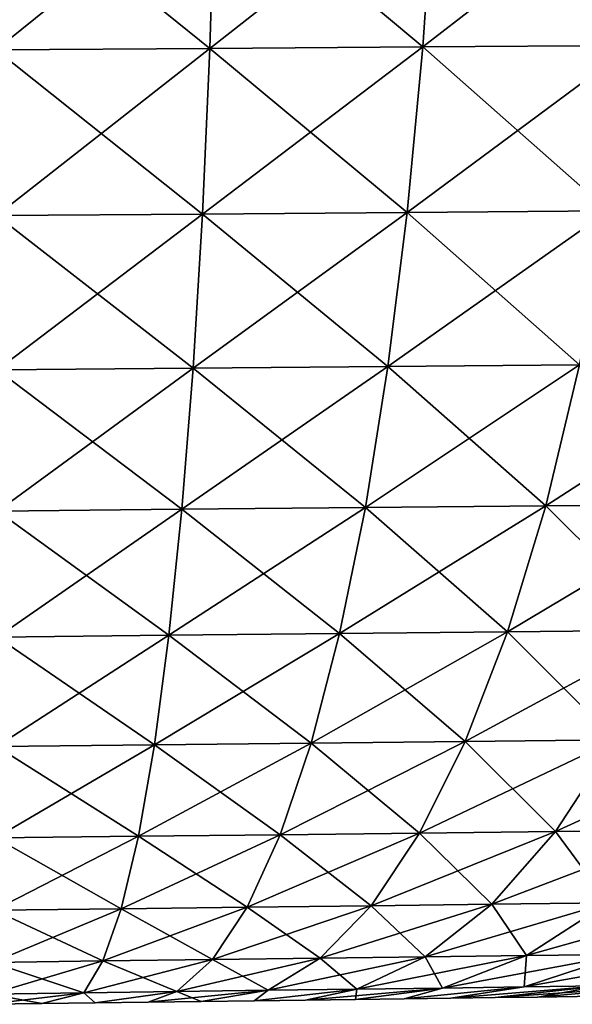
# Model space of a CAD drawing. Header units: metres. Extents: x -2 to 78, y -85 to 85.
# Tile 64 of 256: x 30.037 to 30.365, y -70.777 to -70.194. Entities that reach past the tile are written whole.
import ezdxf

# ---------------------------------------------------------------- set-up
doc = ezdxf.new("R2010")
doc.units = ezdxf.units.M
doc.layers.add('solid_20004802', color=7, linetype='CONTINUOUS')

msp = doc.modelspace()

# ---------------------------------------------------------------- linework, layer by layer
at = {"layer": 'solid_20004802'}
for points in [[(30.152645, -70.106819, -2.712853), (30.022383, -70.21151, -2.677953), (30.021587, -70.107666, -2.721016)], [(30.149521, -70.210617, 2.670019), (30.152645, -70.106819, 2.712853), (30.021587, -70.107666, 2.721016)], [(30.149521, -70.210617, 2.670019), (30.021587, -70.107666, 2.721016), (30.022383, -70.21151, 2.677953)], [(30.152645, -70.106819, -2.712853), (30.149521, -70.210617, -2.670019), (30.022383, -70.21151, -2.677953)], [(30.282896, -70.105988, -2.692765), (30.275871, -70.209709, -2.650465), (30.149521, -70.210617, -2.670019)], [(30.152645, -70.106819, -2.712853), (30.282896, -70.105988, -2.692765), (30.149521, -70.210617, -2.670019)], [(30.149521, -70.210617, 2.670019), (30.275871, -70.209709, 2.650465), (30.152645, -70.106819, 2.712853)], [(30.275871, -70.209709, 2.650465), (30.282896, -70.105988, 2.692765), (30.152645, -70.106819, 2.712853)], [(30.411055, -70.105164, -2.660934), (30.400183, -70.208824, -2.619521), (30.275871, -70.209709, -2.650465)], [(30.282896, -70.105988, -2.692765), (30.411055, -70.105164, -2.660934), (30.275871, -70.209709, -2.650465)], [(30.275871, -70.209709, 2.650465), (30.400183, -70.208824, 2.619521), (30.282896, -70.105988, 2.692765)], [(30.400183, -70.208824, 2.619521), (30.411055, -70.105164, 2.660934), (30.282896, -70.105988, 2.692765)], [(30.149521, -70.210617, -2.670019), (30.022957, -70.309769, -2.623572), (30.022383, -70.21151, -2.677953)], [(30.145144, -70.308792, 2.615871), (30.149521, -70.210617, 2.670019), (30.022383, -70.21151, 2.677953)], [(30.145144, -70.308792, 2.615871), (30.022383, -70.21151, 2.677953), (30.022957, -70.309769, 2.623572)], [(30.149521, -70.210617, -2.670019), (30.145144, -70.308792, -2.615871), (30.022957, -70.309769, -2.623572)], [(30.275871, -70.209709, -2.650465), (30.266569, -70.307838, -2.597028), (30.145144, -70.308792, -2.615871)], [(30.149521, -70.210617, -2.670019), (30.275871, -70.209709, -2.650465), (30.145144, -70.308792, -2.615871)], [(30.145144, -70.308792, 2.615871), (30.266569, -70.307838, 2.597028), (30.149521, -70.210617, 2.670019)], [(30.266569, -70.307838, 2.597028), (30.275871, -70.209709, 2.650465), (30.149521, -70.210617, 2.670019)], [(30.400183, -70.208824, -2.619521), (30.38603, -70.306892, -2.567241), (30.266569, -70.307838, -2.597028)], [(30.275871, -70.209709, -2.650465), (30.400183, -70.208824, -2.619521), (30.266569, -70.307838, -2.597028)], [(30.266569, -70.307838, 2.597028), (30.38603, -70.306892, 2.567241), (30.275871, -70.209709, 2.650465)], [(30.38603, -70.306892, 2.567241), (30.400183, -70.208824, 2.619521), (30.275871, -70.209709, 2.650465)], [(30.38603, -70.306892, -2.567241), (30.368811, -70.398254, -2.504856), (30.255133, -70.399231, -2.533236)], [(30.266569, -70.307838, -2.597028), (30.38603, -70.306892, -2.567241), (30.255133, -70.399231, -2.533236)], [(30.368811, -70.398254, 2.504856), (30.38603, -70.306892, 2.567241), (30.266569, -70.307838, 2.597028)], [(30.145144, -70.308792, -2.615871), (30.023304, -70.401237, -2.558569), (30.022957, -70.309769, -2.623572)], [(30.139582, -70.400223, 2.551203), (30.145144, -70.308792, 2.615871), (30.022957, -70.309769, 2.623572)], [(30.139582, -70.400223, 2.551203), (30.022957, -70.309769, 2.623572), (30.023304, -70.401237, 2.558569)], [(30.145144, -70.308792, -2.615871), (30.139582, -70.400223, -2.551203), (30.023304, -70.401237, -2.558569)], [(30.266569, -70.307838, -2.597028), (30.255133, -70.399231, -2.533236), (30.139582, -70.400223, -2.551203)], [(30.145144, -70.308792, -2.615871), (30.266569, -70.307838, -2.597028), (30.139582, -70.400223, -2.551203)], [(30.139582, -70.400223, 2.551203), (30.255133, -70.399231, 2.533236), (30.145144, -70.308792, 2.615871)], [(30.255133, -70.399231, 2.533236), (30.266569, -70.307838, 2.597028), (30.145144, -70.308792, 2.615871)], [(30.255133, -70.399231, 2.533236), (30.368811, -70.398254, 2.504856), (30.266569, -70.307838, 2.597028)], [(30.139582, -70.400223, -2.551203), (30.023418, -70.484825, -2.483758), (30.023304, -70.401237, -2.558569)], [(30.132904, -70.483803, 2.476821), (30.139582, -70.400223, 2.551203), (30.023304, -70.401237, 2.558569)], [(30.139582, -70.400223, -2.551203), (30.132904, -70.483803, -2.476821), (30.023418, -70.484825, -2.483758)], [(30.255133, -70.399231, -2.533236), (30.241703, -70.482788, -2.459883), (30.132904, -70.483803, -2.476821)], [(30.139582, -70.400223, -2.551203), (30.255133, -70.399231, -2.533236), (30.132904, -70.483803, -2.476821)], [(30.132904, -70.483803, 2.476821), (30.241703, -70.482788, 2.459883), (30.139582, -70.400223, 2.551203)], [(30.241703, -70.482788, 2.459883), (30.255133, -70.399231, 2.533236), (30.139582, -70.400223, 2.551203)], [(30.368811, -70.398254, -2.504856), (30.348736, -70.481789, -2.433141), (30.241703, -70.482788, -2.459883)], [(30.255133, -70.399231, -2.533236), (30.368811, -70.398254, -2.504856), (30.241703, -70.482788, -2.459883)], [(30.241703, -70.482788, 2.459883), (30.348736, -70.481789, 2.433141), (30.255133, -70.399231, 2.533236)], [(30.348736, -70.481789, 2.433141), (30.368811, -70.398254, 2.504856), (30.255133, -70.399231, 2.533236)], [(30.479473, -70.397301, -2.466269), (30.452927, -70.48082, -2.396791), (30.348736, -70.481789, -2.433141)], [(30.368811, -70.398254, -2.504856), (30.479473, -70.397301, -2.466269), (30.348736, -70.481789, -2.433141)], [(30.348736, -70.481789, 2.433141), (30.452927, -70.48082, 2.396791), (30.368811, -70.398254, 2.504856)], [(30.132904, -70.483803, 2.476821), (30.023304, -70.401237, 2.558569), (30.023418, -70.484825, 2.483758)], [(30.348736, -70.481789, -2.433141), (30.326036, -70.55645, -2.35292), (30.226433, -70.557449, -2.377812)], [(30.241703, -70.482788, -2.459883), (30.348736, -70.481789, -2.433141), (30.226433, -70.557449, -2.377812)], [(30.326036, -70.55645, 2.35292), (30.348736, -70.481789, 2.433141), (30.241703, -70.482788, 2.459883)], [(30.452927, -70.48082, -2.396791), (30.422993, -70.555473, -2.319088), (30.326036, -70.55645, -2.35292)], [(30.348736, -70.481789, -2.433141), (30.452927, -70.48082, -2.396791), (30.326036, -70.55645, -2.35292)], [(30.326036, -70.55645, 2.35292), (30.422993, -70.555473, 2.319088), (30.348736, -70.481789, 2.433141)], [(30.422993, -70.555473, 2.319088), (30.452927, -70.48082, 2.396791), (30.348736, -70.481789, 2.433141)], [(30.132904, -70.483803, -2.476821), (30.0233, -70.559509, -2.400059), (30.023418, -70.484825, -2.483758)], [(30.132904, -70.483803, -2.476821), (30.125187, -70.558464, -2.393581), (30.0233, -70.559509, -2.400059)], [(30.125187, -70.558464, 2.393581), (30.023418, -70.484825, 2.483758), (30.0233, -70.559509, 2.400059)], [(30.125187, -70.558464, 2.393581), (30.132904, -70.483803, 2.476821), (30.023418, -70.484825, 2.483758)], [(30.241703, -70.482788, -2.459883), (30.226433, -70.557449, -2.377812), (30.125187, -70.558464, -2.393581)], [(30.132904, -70.483803, -2.476821), (30.241703, -70.482788, -2.459883), (30.125187, -70.558464, -2.393581)], [(30.125187, -70.558464, 2.393581), (30.226433, -70.557449, 2.377812), (30.132904, -70.483803, 2.476821)], [(30.226433, -70.557449, 2.377812), (30.241703, -70.482788, 2.459883), (30.132904, -70.483803, 2.476821)], [(30.226433, -70.557449, 2.377812), (30.326036, -70.55645, 2.35292), (30.241703, -70.482788, 2.459883)], [(30.125187, -70.558464, -2.393581), (30.022951, -70.624374, -2.308486), (30.0233, -70.559509, -2.400059)], [(30.125187, -70.558464, -2.393581), (30.116528, -70.623352, -2.302543), (30.022951, -70.624374, -2.308486)], [(30.116528, -70.623352, 2.302543), (30.125187, -70.558464, 2.393581), (30.0233, -70.559509, 2.400059)], [(30.226433, -70.557449, -2.377812), (30.209517, -70.622353, -2.288067), (30.116528, -70.623352, -2.302543)], [(30.125187, -70.558464, -2.393581), (30.226433, -70.557449, -2.377812), (30.116528, -70.623352, -2.302543)], [(30.116528, -70.623352, 2.302543), (30.209517, -70.622353, 2.288067), (30.125187, -70.558464, 2.393581)], [(30.209517, -70.622353, 2.288067), (30.226433, -70.557449, 2.377812), (30.125187, -70.558464, 2.393581)], [(30.326036, -70.55645, -2.35292), (30.300999, -70.621368, -2.265211), (30.209517, -70.622353, -2.288067)], [(30.226433, -70.557449, -2.377812), (30.326036, -70.55645, -2.35292), (30.209517, -70.622353, -2.288067)], [(30.209517, -70.622353, 2.288067), (30.300999, -70.621368, 2.265211), (30.226433, -70.557449, 2.377812)], [(30.300999, -70.621368, 2.265211), (30.326036, -70.55645, 2.35292), (30.226433, -70.557449, 2.377812)], [(30.422993, -70.555473, -2.319088), (30.390053, -70.620407, -2.234144), (30.300999, -70.621368, -2.265211)], [(30.326036, -70.55645, -2.35292), (30.422993, -70.555473, -2.319088), (30.300999, -70.621368, -2.265211)], [(30.300999, -70.621368, 2.265211), (30.390053, -70.620407, 2.234144), (30.326036, -70.55645, 2.35292)], [(30.390053, -70.620407, 2.234144), (30.422993, -70.555473, 2.319088), (30.326036, -70.55645, 2.35292)], [(30.116528, -70.623352, 2.302543), (30.0233, -70.559509, 2.400059), (30.022951, -70.624374, 2.308486)], [(30.209517, -70.622353, -2.288067), (30.191162, -70.676682, -2.191739), (30.107033, -70.677643, -2.204817)], [(30.116528, -70.623352, -2.302543), (30.209517, -70.622353, -2.288067), (30.107033, -70.677643, -2.204817)], [(30.191162, -70.676682, 2.191739), (30.209517, -70.622353, 2.288067), (30.116528, -70.623352, 2.302543)], [(30.300999, -70.621368, -2.265211), (30.27393, -70.675735, -2.17108), (30.191162, -70.676682, -2.191739)], [(30.209517, -70.622353, -2.288067), (30.300999, -70.621368, -2.265211), (30.191162, -70.676682, -2.191739)], [(30.191162, -70.676682, 2.191739), (30.27393, -70.675735, 2.17108), (30.209517, -70.622353, 2.288067)], [(30.27393, -70.675735, 2.17108), (30.300999, -70.621368, 2.265211), (30.209517, -70.622353, 2.288067)], [(30.390053, -70.620407, -2.234144), (30.354504, -70.67482, -2.14299), (30.27393, -70.675735, -2.17108)], [(30.300999, -70.621368, -2.265211), (30.390053, -70.620407, -2.234144), (30.27393, -70.675735, -2.17108)], [(30.27393, -70.675735, 2.17108), (30.354504, -70.67482, 2.14299), (30.300999, -70.621368, 2.265211)], [(30.354504, -70.67482, 2.14299), (30.390053, -70.620407, 2.234144), (30.300999, -70.621368, 2.265211)], [(30.475777, -70.619484, -2.195053), (30.432068, -70.673927, -2.10764), (30.354504, -70.67482, -2.14299)], [(30.390053, -70.620407, -2.234144), (30.475777, -70.619484, -2.195053), (30.354504, -70.67482, -2.14299)], [(30.354504, -70.67482, 2.14299), (30.432068, -70.673927, 2.10764), (30.390053, -70.620407, 2.234144)], [(30.116528, -70.623352, -2.302543), (30.022373, -70.678604, -2.210152), (30.022951, -70.624374, -2.308486)], [(30.116528, -70.623352, -2.302543), (30.107033, -70.677643, -2.204817), (30.022373, -70.678604, -2.210152)], [(30.107033, -70.677643, 2.204817), (30.022951, -70.624374, 2.308486), (30.022373, -70.678604, 2.210152)], [(30.107033, -70.677643, 2.204817), (30.116528, -70.623352, 2.302543), (30.022951, -70.624374, 2.308486)], [(30.107033, -70.677643, 2.204817), (30.191162, -70.676682, 2.191739), (30.116528, -70.623352, 2.302543)], [(30.354504, -70.67482, -2.14299), (30.31675, -70.717903, -2.046668), (30.245136, -70.718773, -2.071603)], [(30.27393, -70.675735, -2.17108), (30.354504, -70.67482, -2.14299), (30.245136, -70.718773, -2.071603)], [(30.31675, -70.717903, 2.046668), (30.354504, -70.67482, 2.14299), (30.27393, -70.675735, 2.17108)], [(30.432068, -70.673927, -2.10764), (30.385695, -70.717072, -2.015276), (30.31675, -70.717903, -2.046668)], [(30.354504, -70.67482, -2.14299), (30.432068, -70.673927, -2.10764), (30.31675, -70.717903, -2.046668)], [(30.31675, -70.717903, 2.046668), (30.385695, -70.717072, 2.015276), (30.354504, -70.67482, 2.14299)], [(30.385695, -70.717072, 2.015276), (30.432068, -70.673927, 2.10764), (30.354504, -70.67482, 2.14299)], [(30.107033, -70.677643, -2.204817), (30.021574, -70.721512, -2.106245), (30.022373, -70.678604, -2.210152)], [(30.107033, -70.677643, -2.204817), (30.096809, -70.720558, -2.101523), (30.021574, -70.721512, -2.106245)], [(30.096809, -70.720558, 2.101523), (30.022373, -70.678604, 2.210152), (30.021574, -70.721512, 2.106245)], [(30.096809, -70.720558, 2.101523), (30.107033, -70.677643, 2.204817), (30.022373, -70.678604, 2.210152)], [(30.191162, -70.676682, -2.191739), (30.171576, -70.719658, -2.089933), (30.096809, -70.720558, -2.101523)], [(30.107033, -70.677643, -2.204817), (30.191162, -70.676682, -2.191739), (30.096809, -70.720558, -2.101523)], [(30.096809, -70.720558, 2.101523), (30.171576, -70.719658, 2.089933), (30.107033, -70.677643, 2.204817)], [(30.171576, -70.719658, 2.089933), (30.191162, -70.676682, 2.191739), (30.107033, -70.677643, 2.204817)], [(30.27393, -70.675735, -2.17108), (30.245136, -70.718773, -2.071603), (30.171576, -70.719658, -2.089933)], [(30.191162, -70.676682, -2.191739), (30.27393, -70.675735, -2.17108), (30.171576, -70.719658, -2.089933)], [(30.171576, -70.719658, 2.089933), (30.245136, -70.718773, 2.071603), (30.191162, -70.676682, 2.191739)], [(30.245136, -70.718773, 2.071603), (30.27393, -70.675735, 2.17108), (30.191162, -70.676682, 2.191739)], [(30.245136, -70.718773, 2.071603), (30.31675, -70.717903, 2.046668), (30.27393, -70.675735, 2.17108)], [(30.096809, -70.720558, -2.101523), (30.020565, -70.752502, -1.998119), (30.021574, -70.721512, -2.106245)], [(30.096809, -70.720558, -2.101523), (30.085993, -70.751541, -1.99404), (30.020565, -70.752502, -1.998119)], [(30.085993, -70.751541, 1.99404), (30.021574, -70.721512, 2.106245), (30.020565, -70.752502, 1.998119)], [(30.085993, -70.751541, 1.99404), (30.096809, -70.720558, 2.101523), (30.021574, -70.721512, 2.106245)], [(30.171576, -70.719658, -2.089933), (30.15102, -70.750725, -1.984003), (30.085993, -70.751541, -1.99404)], [(30.096809, -70.720558, -2.101523), (30.171576, -70.719658, -2.089933), (30.085993, -70.751541, -1.99404)], [(30.085993, -70.751541, 1.99404), (30.15102, -70.750725, 1.984003), (30.096809, -70.720558, 2.101523)], [(30.15102, -70.750725, 1.984003), (30.171576, -70.719658, 2.089933), (30.096809, -70.720558, 2.101523)], [(30.245136, -70.718773, -2.071603), (30.215, -70.749924, -1.968104), (30.15102, -70.750725, -1.984003)], [(30.171576, -70.719658, -2.089933), (30.245136, -70.718773, -2.071603), (30.15102, -70.750725, -1.984003)], [(30.15102, -70.750725, 1.984003), (30.215, -70.749924, 1.968104), (30.171576, -70.719658, 2.089933)], [(30.215, -70.749924, 1.968104), (30.245136, -70.718773, 2.071603), (30.171576, -70.719658, 2.089933)], [(30.31675, -70.717903, -2.046668), (30.277294, -70.749138, -1.946456), (30.215, -70.749924, -1.968104)], [(30.245136, -70.718773, -2.071603), (30.31675, -70.717903, -2.046668), (30.215, -70.749924, -1.968104)], [(30.215, -70.749924, 1.968104), (30.277294, -70.749138, 1.946456), (30.245136, -70.718773, 2.071603)], [(30.277294, -70.749138, 1.946456), (30.31675, -70.717903, 2.046668), (30.245136, -70.718773, 2.071603)], [(30.385695, -70.717072, -2.015276), (30.337275, -70.748383, -1.919188), (30.277294, -70.749138, -1.946456)], [(30.31675, -70.717903, -2.046668), (30.385695, -70.717072, -2.015276), (30.277294, -70.749138, -1.946456)], [(30.277294, -70.749138, 1.946456), (30.337275, -70.748383, 1.919188), (30.31675, -70.717903, 2.046668)], [(30.337275, -70.748383, 1.919188), (30.385695, -70.717072, 2.015276), (30.31675, -70.717903, 2.046668)], [(30.451405, -70.716278, -1.977722), (30.394447, -70.747665, -1.886555), (30.337275, -70.748383, -1.919188)], [(30.385695, -70.717072, -2.015276), (30.451405, -70.716278, -1.977722), (30.337275, -70.748383, -1.919188)], [(30.337275, -70.748383, 1.919188), (30.394447, -70.747665, 1.886555), (30.385695, -70.717072, 2.015276)], [(30.15102, -70.750725, -1.984003), (30.129805, -70.769615, -1.875554), (30.074751, -70.770325, -1.883996)], [(30.085993, -70.751541, -1.99404), (30.15102, -70.750725, -1.984003), (30.074751, -70.770325, -1.883996)], [(30.129805, -70.769615, 1.875554), (30.15102, -70.750725, 1.984003), (30.085993, -70.751541, 1.99404)], [(30.215, -70.749924, -1.968104), (30.183979, -70.768913, -1.862146), (30.129805, -70.769615, -1.875554)], [(30.15102, -70.750725, -1.984003), (30.215, -70.749924, -1.968104), (30.129805, -70.769615, -1.875554)], [(30.129805, -70.769615, 1.875554), (30.183979, -70.768913, 1.862146), (30.15102, -70.750725, 1.984003)], [(30.183979, -70.768913, 1.862146), (30.215, -70.749924, 1.968104), (30.15102, -70.750725, 1.984003)], [(30.277294, -70.749138, -1.946456), (30.236732, -70.768227, -1.843866), (30.183979, -70.768913, -1.862146)], [(30.215, -70.749924, -1.968104), (30.277294, -70.749138, -1.946456), (30.183979, -70.768913, -1.862146)], [(30.183979, -70.768913, 1.862146), (30.236732, -70.768227, 1.843866), (30.215, -70.749924, 1.968104)], [(30.236732, -70.768227, 1.843866), (30.277294, -70.749138, 1.946456), (30.215, -70.749924, 1.968104)], [(30.337275, -70.748383, -1.919188), (30.287539, -70.76757, -1.820823), (30.236732, -70.768227, -1.843866)], [(30.277294, -70.749138, -1.946456), (30.337275, -70.748383, -1.919188), (30.236732, -70.768227, -1.843866)], [(30.236732, -70.768227, 1.843866), (30.287539, -70.76757, 1.820823), (30.277294, -70.749138, 1.946456)], [(30.287539, -70.76757, 1.820823), (30.337275, -70.748383, 1.919188), (30.277294, -70.749138, 1.946456)], [(30.394447, -70.747665, -1.886555), (30.335974, -70.766937, -1.793231), (30.287539, -70.76757, -1.820823)], [(30.337275, -70.748383, -1.919188), (30.394447, -70.747665, -1.886555), (30.287539, -70.76757, -1.820823)], [(30.287539, -70.76757, 1.820823), (30.335974, -70.766937, 1.793231), (30.337275, -70.748383, 1.919188)], [(30.448385, -70.746986, -1.848877), (30.381678, -70.76635, -1.76136), (30.335974, -70.766937, -1.793231)], [(30.394447, -70.747665, -1.886555), (30.448385, -70.746986, -1.848877), (30.335974, -70.766937, -1.793231)], [(30.335974, -70.766937, 1.793231), (30.394447, -70.747665, 1.886555), (30.337275, -70.748383, 1.919188)], [(30.335974, -70.766937, 1.793231), (30.381678, -70.76635, 1.76136), (30.394447, -70.747665, 1.886555)], [(30.085993, -70.751541, -1.99404), (30.01936, -70.771126, -1.887418), (30.020565, -70.752502, -1.998119)], [(30.085993, -70.751541, -1.99404), (30.074751, -70.770325, -1.883996), (30.01936, -70.771126, -1.887418)], [(30.074751, -70.770325, 1.883996), (30.020565, -70.752502, 1.998119), (30.01936, -70.771126, 1.887418)], [(30.074751, -70.770325, 1.883996), (30.085993, -70.751541, 1.99404), (30.020565, -70.752502, 1.998119)], [(30.074751, -70.770325, 1.883996), (30.129805, -70.769615, 1.875554), (30.085993, -70.751541, 1.99404)], [(30.236732, -70.768227, -1.843866), (30.206148, -70.774757, -1.737761), (30.175657, -70.775162, -1.74947)], [(30.183979, -70.768913, -1.862146), (30.236732, -70.768227, -1.843866), (30.175657, -70.775162, -1.74947)], [(30.175659, -70.775162, 1.749469), (30.236732, -70.768227, 1.843866), (30.183979, -70.768913, 1.862146)], [(30.175659, -70.775162, 1.749469), (30.20615, -70.774757, 1.73776), (30.236732, -70.768227, 1.843866)], [(30.287539, -70.76757, -1.820823), (30.235823, -70.774368, -1.723986), (30.206148, -70.774757, -1.737761)], [(30.236732, -70.768227, -1.843866), (30.287539, -70.76757, -1.820823), (30.206148, -70.774757, -1.737761)], [(30.20615, -70.774757, 1.73776), (30.235825, -70.774368, 1.723985), (30.236732, -70.768227, 1.843866)], [(30.287539, -70.76757, -1.820823), (30.264717, -70.773994, -1.708214), (30.235823, -70.774368, -1.723986)], [(30.235825, -70.774368, 1.723985), (30.287539, -70.76757, 1.820823), (30.236732, -70.768227, 1.843866)], [(30.235825, -70.774368, 1.723985), (30.264719, -70.773994, 1.708213), (30.287539, -70.76757, 1.820823)], [(30.335974, -70.766937, -1.793231), (30.29237, -70.773628, -1.690719), (30.264717, -70.773994, -1.708214)], [(30.287539, -70.76757, -1.820823), (30.335974, -70.766937, -1.793231), (30.264717, -70.773994, -1.708214)], [(30.264719, -70.773994, 1.708213), (30.335974, -70.766937, 1.793231), (30.287539, -70.76757, 1.820823)], [(30.264719, -70.773994, 1.708213), (30.29237, -70.773628, 1.690717), (30.335974, -70.766937, 1.793231)], [(30.381678, -70.76635, -1.76136), (30.318705, -70.773285, -1.671515), (30.29237, -70.773628, -1.690719)], [(30.335974, -70.766937, -1.793231), (30.381678, -70.76635, -1.76136), (30.29237, -70.773628, -1.690719)], [(30.29237, -70.773628, 1.690717), (30.381678, -70.76635, 1.76136), (30.335974, -70.766937, 1.793231)], [(30.29237, -70.773628, 1.690717), (30.318707, -70.773285, 1.671514), (30.381678, -70.76635, 1.76136)], [(30.424284, -70.765793, -1.725481), (30.343796, -70.772957, -1.650588), (30.318705, -70.773285, -1.671515)], [(30.381678, -70.76635, -1.76136), (30.424284, -70.765793, -1.725481), (30.318705, -70.773285, -1.671515)], [(30.318707, -70.773285, 1.671514), (30.343798, -70.772957, 1.650586), (30.381678, -70.76635, 1.76136)], [(30.424284, -70.765793, -1.725481), (30.367388, -70.772652, -1.628164), (30.343796, -70.772957, -1.650588)], [(30.343798, -70.772957, 1.650586), (30.424284, -70.765793, 1.725481), (30.381678, -70.76635, 1.76136)], [(30.343798, -70.772957, 1.650586), (30.36739, -70.772652, 1.628163), (30.424284, -70.765793, 1.725481)], [(30.074751, -70.770325, -1.883996), (30.017984, -70.777222, -1.777308), (30.01936, -70.771126, -1.887418)], [(30.074751, -70.770325, -1.883996), (30.049824, -70.776802, -1.77588), (30.017984, -70.777222, -1.777308)], [(30.049824, -70.776802, 1.77588), (30.01936, -70.771126, 1.887418), (30.017984, -70.777222, 1.777308)], [(30.049824, -70.776802, 1.77588), (30.074751, -70.770325, 1.883996), (30.01936, -70.771126, 1.887418)], [(30.074751, -70.770325, -1.883996), (30.081472, -70.77639, -1.772387), (30.049824, -70.776802, -1.77588)], [(30.049824, -70.776802, 1.77588), (30.081472, -70.77639, 1.772387), (30.074751, -70.770325, 1.883996)], [(30.074751, -70.770325, -1.883996), (30.129805, -70.769615, -1.875554), (30.081472, -70.77639, -1.772387)], [(30.081472, -70.77639, 1.772387), (30.129805, -70.769615, 1.875554), (30.074751, -70.770325, 1.883996)], [(30.129805, -70.769615, -1.875554), (30.112928, -70.775978, -1.766829), (30.081472, -70.77639, -1.772387)], [(30.081472, -70.77639, 1.772387), (30.112928, -70.775978, 1.766828), (30.129805, -70.769615, 1.875554)], [(30.183979, -70.768913, -1.862146), (30.144388, -70.775566, -1.759182), (30.112928, -70.775978, -1.766829)], [(30.129805, -70.769615, -1.875554), (30.183979, -70.768913, -1.862146), (30.112928, -70.775978, -1.766829)], [(30.112928, -70.775978, 1.766828), (30.14439, -70.775566, 1.759182), (30.129805, -70.769615, 1.875554)], [(30.14439, -70.775566, 1.759182), (30.183979, -70.768913, 1.862146), (30.129805, -70.769615, 1.875554)], [(30.183979, -70.768913, -1.862146), (30.175657, -70.775162, -1.74947), (30.144388, -70.775566, -1.759182)], [(30.14439, -70.775566, 1.759182), (30.175659, -70.775162, 1.749469), (30.183979, -70.768913, 1.862146)], [(30.20615, -70.774757, 1.73776), (30.206148, -70.774757, -1.737761), (30.235823, -70.774368, -1.723986)], [(30.20615, -70.774757, 1.73776), (30.235823, -70.774368, -1.723986), (30.235825, -70.774368, 1.723985)], [(30.235825, -70.774368, 1.723985), (30.235823, -70.774368, -1.723986), (30.264717, -70.773994, -1.708214)], [(30.235825, -70.774368, 1.723985), (30.264717, -70.773994, -1.708214), (30.264719, -70.773994, 1.708213)], [(30.264719, -70.773994, 1.708213), (30.264717, -70.773994, -1.708214), (30.29237, -70.773628, -1.690719)], [(30.264719, -70.773994, 1.708213), (30.29237, -70.773628, -1.690719), (30.29237, -70.773628, 1.690717)], [(30.29237, -70.773628, 1.690717), (30.29237, -70.773628, -1.690719), (30.318705, -70.773285, -1.671515)], [(30.29237, -70.773628, 1.690717), (30.318705, -70.773285, -1.671515), (30.318707, -70.773285, 1.671514)], [(30.318707, -70.773285, 1.671514), (30.318705, -70.773285, -1.671515), (30.343796, -70.772957, -1.650588)], [(30.318707, -70.773285, 1.671514), (30.343796, -70.772957, -1.650588), (30.343798, -70.772957, 1.650586)], [(30.343798, -70.772957, 1.650586), (30.343796, -70.772957, -1.650588), (30.367388, -70.772652, -1.628164)], [(30.343798, -70.772957, 1.650586), (30.367388, -70.772652, -1.628164), (30.36739, -70.772652, 1.628163)], [(30.017984, -70.777222, 1.777308), (30.017984, -70.777222, -1.777308), (30.049824, -70.776802, -1.77588)], [(30.049824, -70.776802, 1.77588), (30.017984, -70.777222, 1.777308), (30.049824, -70.776802, -1.77588)], [(30.049824, -70.776802, 1.77588), (30.049824, -70.776802, -1.77588), (30.081472, -70.77639, -1.772387)], [(30.049824, -70.776802, 1.77588), (30.081472, -70.77639, -1.772387), (30.081472, -70.77639, 1.772387)], [(30.081472, -70.77639, 1.772387), (30.081472, -70.77639, -1.772387), (30.112928, -70.775978, -1.766829)], [(30.081472, -70.77639, 1.772387), (30.112928, -70.775978, -1.766829), (30.112928, -70.775978, 1.766828)], [(30.112928, -70.775978, 1.766828), (30.112928, -70.775978, -1.766829), (30.144388, -70.775566, -1.759182)], [(30.112928, -70.775978, 1.766828), (30.144388, -70.775566, -1.759182), (30.14439, -70.775566, 1.759182)], [(30.14439, -70.775566, 1.759182), (30.144388, -70.775566, -1.759182), (30.175657, -70.775162, -1.74947)], [(30.14439, -70.775566, 1.759182), (30.175657, -70.775162, -1.74947), (30.175659, -70.775162, 1.749469)], [(30.175659, -70.775162, 1.749469), (30.175657, -70.775162, -1.74947), (30.206148, -70.774757, -1.737761)], [(30.175659, -70.775162, 1.749469), (30.206148, -70.774757, -1.737761), (30.20615, -70.774757, 1.73776)]]:
    msp.add_3dface(points, dxfattribs=at)

doc.saveas('drawing.dxf')
